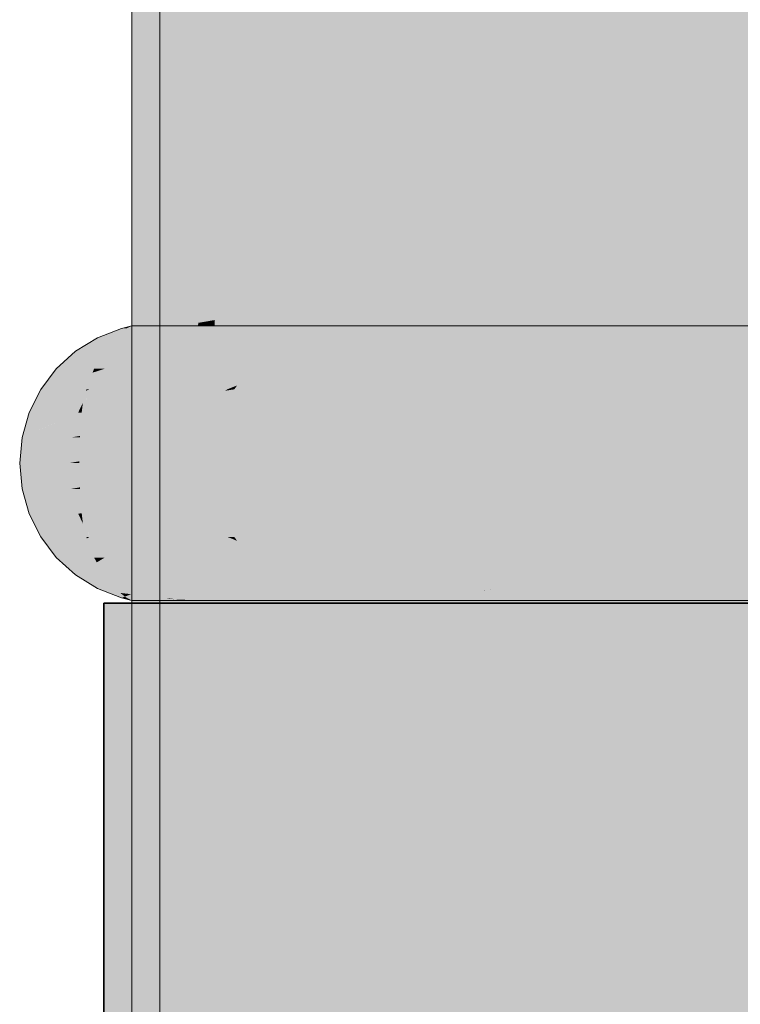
# Model space of a CAD drawing. Extents: x -299 to 601, y -39 to 381.
# Tile 5 of 252: x -216.611 to -216.354, y 137.165 to 137.516. Entities that reach past the tile are written whole.
import ezdxf

# ---------------------------------------------------------------- set-up
doc = ezdxf.new("R2010")
doc.units = 0
doc.layers.get('0').update_dxf_attribs({"lineweight": 35})
for name, color, linetype, lineweight, true_color in [('L_Abluft', 7, 'Continuous', 35, 0xf7d209), ('L_Abluft-Shading', 7, 'Continuous', 35, 0xf7d209), ('L_Bauteil', 7, 'Continuous', 5, 0xababab), ('L_Bauteil-Shading', 7, 'Continuous', 5, 0xababab)]:
    doc.layers.add(name, color=color, linetype=linetype, lineweight=lineweight, true_color=true_color)

# ---------------------------------------------------------------- blocks, each defined once
blk = doc.blocks.new('Shading-A06HSX5QNL', base_point=(-214.57623, 141.25629))
at = {"layer": 'L_Bauteil-Shading', "color": 252, "true_color": 0x8c9299}
for points in [[(-216.40251, 136.89726), (-216.44621, 140.75806), (-216.4864, 140.6833), (-216.44633, 140.75829)], [(-216.39584, 140.66382), (-216.44621, 140.75806), (-216.39584, 136.82652), (-216.40251, 136.89726)], [(-216.40251, 136.89726), (-216.4864, 140.6833), (-216.4864, 137.7874)], [(-216.40416, 139.56068), (-216.44119, 139.5473), (-216.40416, 137.41794), (-216.41682, 137.41653)], [(-216.44119, 139.5473), (-216.49564, 139.52765), (-216.41682, 137.41653), (-216.49564, 137.40785)], [(-216.4864, 137.7874), (-216.4864, 136.30827), (-216.40251, 136.89726), (-216.39584, 136.30827)], [(-216.40416, 137.41794), (-216.41682, 137.41653), (-216.40416, 137.40819), (-216.41673, 137.408)], [(-216.41682, 137.41653), (-216.49564, 137.40785), (-216.41673, 137.408), (-216.49564, 137.40681)], [(-216.41188, 136.98441), (-216.41673, 137.408), (-216.49564, 136.94489), (-216.49564, 137.40681)], [(-216.40416, 137.40819), (-216.41673, 137.408), (-216.40416, 137.40665), (-216.41673, 137.40765)], [(-216.40416, 136.98805), (-216.40416, 137.40665), (-216.41188, 136.98441), (-216.41673, 137.40765)]]:
    blk.add_solid(points, dxfattribs=at)
at = {"layer": 'L_Bauteil-Shading', "color": 253, "true_color": 0x9ca2aa}
for points in [[(-216.33926, 140.59489), (-216.39584, 140.66382), (-216.32085, 136.30827), (-216.39584, 136.82652)], [(-216.33145, 139.58376), (-216.40416, 139.56068), (-216.29837, 137.43422), (-216.40416, 137.41794)], [(-216.29837, 137.43422), (-216.40416, 137.41794), (-216.29811, 137.41734), (-216.40416, 137.40819)], [(-216.29811, 137.41734), (-216.40416, 137.40819), (-216.29796, 137.40829), (-216.40416, 137.40665)], [(-216.29796, 137.40829), (-216.40416, 137.40665), (-216.29149, 136.98701), (-216.40416, 136.94731)]]:
    blk.add_solid(points, dxfattribs=at)
at = {"layer": 'L_Bauteil-Shading', "color": 251, "true_color": 0x686d72}
for points in [[(-216.55197, 137.40755), (-216.55197, 139.95901), (-216.55917, 139.33778), (-216.55917, 139.95912)], [(-216.55707, 137.41158), (-216.55707, 139.68745), (-216.561, 137.40971), (-216.561, 139.91431)], [(-216.54904, 139.22539), (-216.55707, 139.68745), (-216.54218, 136.30827), (-216.55707, 136.30827)], [(-216.55197, 137.40755), (-216.55917, 139.33778), (-216.5546, 137.4075)], [(-216.55917, 139.33778), (-216.55917, 138.82077), (-216.5546, 137.4075), (-216.55513, 137.4075)], [(-216.54904, 139.22539), (-216.54218, 136.30827), (-216.54218, 138.83002)], [(-216.55917, 137.40744), (-216.55917, 138.82077), (-216.56155, 138.96417), (-216.55965, 138.98354)], [(-216.56599, 138.91905), (-216.56599, 137.40735), (-216.56155, 138.96417), (-216.56017, 137.40742)], [(-216.55917, 137.40744), (-216.56155, 138.96417), (-216.56017, 137.40742)], [(-216.56929, 138.88562), (-216.57027, 137.40729), (-216.56599, 138.91905), (-216.56599, 137.40735)], [(-216.57024, 138.87598), (-216.57027, 137.40729), (-216.56929, 138.88562)], [(-216.57027, 137.40729), (-216.57024, 138.87598), (-216.571, 137.40727), (-216.571, 138.86829)], [(-216.55917, 138.82077), (-216.55917, 137.40744), (-216.55513, 137.4075)], [(-216.55707, 137.30499), (-216.55707, 137.41158), (-216.561, 137.30685), (-216.561, 137.40971)], [(-216.57027, 137.40729), (-216.571, 137.40727), (-216.57034, 137.30928), (-216.571, 137.3093)], [(-216.56007, 137.30913), (-216.56017, 137.40742), (-216.57034, 137.30928), (-216.57027, 137.40729)], [(-216.55917, 137.40744), (-216.56017, 137.40742), (-216.55917, 137.30911), (-216.56007, 137.30913)], [(-216.55513, 137.4075), (-216.55917, 137.40744), (-216.55484, 137.30905), (-216.55917, 137.30911)], [(-216.5546, 137.4075), (-216.55513, 137.4075), (-216.55435, 137.30905), (-216.55484, 137.30905)], [(-216.5546, 137.4075), (-216.55435, 137.30905), (-216.55197, 137.40755), (-216.55197, 137.30902)], [(-216.55627, 137.40637), (-216.55777, 137.40637), (-216.55064, 137.40393), (-216.56622, 137.40305)], [(-216.55064, 137.40393), (-216.56622, 137.40305), (-216.5486, 137.40305)], [(-216.52736, 137.40524), (-216.52435, 137.40637), (-216.55064, 137.40393), (-216.55627, 137.40637)], [(-216.5486, 137.40305), (-216.52736, 137.40524), (-216.55064, 137.40393)], [(-216.5486, 137.40305), (-216.54071, 137.40305), (-216.52736, 137.40524), (-216.52986, 137.40431)], [(-216.54071, 137.40305), (-216.53326, 137.40305), (-216.52986, 137.40431)], [(-216.53326, 137.40305), (-216.51561, 137.40305), (-216.51668, 137.40585), (-216.50758, 137.40637)], [(-216.53326, 137.40305), (-216.51668, 137.40585), (-216.52986, 137.40431)], [(-216.51668, 137.40585), (-216.52736, 137.40524), (-216.52986, 137.40431)], [(-216.52736, 137.40524), (-216.51668, 137.40585), (-216.52435, 137.40637), (-216.51227, 137.40637)], [(-216.51668, 137.40585), (-216.50758, 137.40637), (-216.51227, 137.40637)], [(-216.5486, 137.31352), (-216.56622, 137.31352), (-216.55594, 137.31033), (-216.55777, 137.3102)], [(-216.53018, 137.31236), (-216.55777, 137.3102), (-216.52435, 137.3102)], [(-216.55594, 137.31033), (-216.53059, 137.31233), (-216.5486, 137.31352), (-216.54071, 137.31352)], [(-216.53059, 137.31233), (-216.53018, 137.31236), (-216.54071, 137.31352), (-216.53326, 137.31352)], [(-216.51561, 137.31352), (-216.53326, 137.31352), (-216.53018, 137.31236)], [(-216.51227, 137.3102), (-216.50758, 137.3102), (-216.53018, 137.31236), (-216.51561, 137.31352)], [(-216.51227, 137.3102), (-216.53018, 137.31236), (-216.52986, 137.31226)], [(-216.52435, 137.3102), (-216.51227, 137.3102), (-216.52986, 137.31226)], [(-216.571, 137.3093), (-216.571, 136.30827), (-216.57034, 137.30928)], [(-216.571, 136.30827), (-216.55917, 136.30827), (-216.57034, 137.30928), (-216.56007, 137.30913)], [(-216.56007, 137.30913), (-216.55917, 136.30827), (-216.55917, 137.30911)], [(-216.55917, 137.30911), (-216.55917, 136.30827), (-216.55484, 137.30905), (-216.55197, 136.30827)], [(-216.55484, 137.30905), (-216.55197, 136.30827), (-216.55435, 137.30905)], [(-216.55435, 137.30905), (-216.55197, 136.30827), (-216.55197, 137.30902)], [(-216.561, 136.30827), (-216.55707, 136.30827), (-216.561, 137.30685), (-216.55707, 137.30499)]]:
    blk.add_solid(points, dxfattribs=at)
at = {"layer": 'L_Bauteil-Shading', "color": 8, "true_color": 0x7b8086}
for points in [[(-216.53665, 139.95642), (-216.55197, 139.95901), (-216.54735, 137.40833), (-216.55197, 137.40755)], [(-216.52295, 139.9541), (-216.53665, 139.95642), (-216.54321, 137.40903), (-216.54735, 137.40833)], [(-216.54147, 137.40933), (-216.52295, 139.9541), (-216.54321, 137.40903)], [(-216.54147, 137.40933), (-216.51956, 139.70512), (-216.52295, 139.9541), (-216.52136, 139.95383)], [(-216.51956, 137.41304), (-216.51956, 139.70512), (-216.54147, 137.40933)], [(-216.49564, 139.52765), (-216.51823, 139.51733), (-216.49564, 137.40785), (-216.50339, 137.40775)], [(-216.51823, 139.51733), (-216.51956, 139.51672), (-216.50339, 137.40775), (-216.51956, 137.4075)], [(-216.54218, 138.83002), (-216.54218, 136.30827), (-216.49826, 138.00906), (-216.4864, 136.30827)], [(-216.49826, 138.00906), (-216.4864, 136.30827), (-216.4864, 137.7874)], [(-216.51956, 137.4075), (-216.51956, 137.41304), (-216.54149, 137.40718), (-216.54147, 137.40933)], [(-216.54735, 137.40833), (-216.55197, 137.40755), (-216.54736, 137.40709), (-216.55197, 137.40703)], [(-216.55197, 136.30827), (-216.51956, 136.30827), (-216.54149, 137.40718), (-216.51956, 137.4075)], [(-216.54323, 137.40715), (-216.55197, 136.30827), (-216.54149, 137.40718)], [(-216.54736, 137.40709), (-216.55197, 136.30827), (-216.54323, 137.40715)], [(-216.55197, 137.40703), (-216.55197, 136.30827), (-216.54736, 137.40709)], [(-216.54321, 137.40903), (-216.54735, 137.40833), (-216.54323, 137.40715), (-216.54736, 137.40709)], [(-216.54321, 137.40903), (-216.54323, 137.40715), (-216.54147, 137.40933), (-216.54149, 137.40718)], [(-216.50038, 136.9818), (-216.50339, 137.40775), (-216.51956, 136.96718), (-216.51956, 137.4075)], [(-216.50339, 137.40775), (-216.49564, 137.40681), (-216.5023, 137.40776)], [(-216.49988, 136.98218), (-216.50339, 137.40775), (-216.50038, 136.9818)], [(-216.50339, 137.40775), (-216.49988, 136.98218), (-216.49564, 137.40681), (-216.49921, 136.9827)], [(-216.49564, 137.40785), (-216.5023, 137.40776), (-216.49564, 137.40681)], [(-216.49564, 136.98541), (-216.49564, 137.40681), (-216.49921, 136.9827)]]:
    blk.add_solid(points, dxfattribs=at)
at = {"layer": 'L_Bauteil-Shading', "color": 251, "true_color": 0x61656a}
for points in [[(-216.571, 137.40727), (-216.57468, 137.40637), (-216.57266, 137.40646)], [(-216.57285, 137.40637), (-216.56357, 137.40637), (-216.57266, 137.40646), (-216.56113, 137.40697)], [(-216.57266, 137.40646), (-216.56113, 137.40697), (-216.571, 137.40727), (-216.55988, 137.40727)], [(-216.56357, 137.40637), (-216.55777, 137.40637), (-216.56113, 137.40697), (-216.55414, 137.40727)], [(-216.56113, 137.40697), (-216.55414, 137.40727), (-216.55988, 137.40727)], [(-216.57266, 137.40646), (-216.57468, 137.40637), (-216.57285, 137.40637)], [(-216.57468, 137.3102), (-216.571, 137.3093), (-216.57285, 137.3102)], [(-216.57285, 137.3102), (-216.571, 137.3093), (-216.56357, 137.3102), (-216.5623, 137.30988)], [(-216.571, 137.3093), (-216.55988, 137.3093), (-216.5623, 137.30988)], [(-216.56357, 137.3102), (-216.5623, 137.30988), (-216.5589, 137.3102), (-216.55858, 137.31013)], [(-216.5623, 137.30988), (-216.55531, 137.30959), (-216.55858, 137.31013)], [(-216.5623, 137.30988), (-216.55988, 137.3093), (-216.55531, 137.30959), (-216.55414, 137.3093)], [(-216.55858, 137.31013), (-216.55777, 137.3102), (-216.5589, 137.3102)], [(-216.55531, 137.30959), (-216.55777, 137.3102), (-216.55858, 137.31013)]]:
    blk.add_solid(points, dxfattribs=at)
at = {"layer": 'L_Bauteil-Shading', "color": 251, "true_color": 0x686c72}
for points in [[(-216.55414, 137.40727), (-216.571, 137.3093), (-216.55414, 137.3093)], [(-216.571, 137.40727), (-216.571, 137.3093), (-216.55414, 137.40727)], [(-216.61015, 137.36746), (-216.61101, 137.35828), (-216.59262, 137.36746)], [(-216.59262, 137.36746), (-216.61101, 137.35828), (-216.59346, 137.35828)], [(-216.61101, 137.35828), (-216.61015, 137.34909), (-216.59346, 137.35828)], [(-216.59346, 137.35828), (-216.61015, 137.34909), (-216.59262, 137.34909)]]:
    blk.add_solid(points, dxfattribs=at)
at = {"layer": 'L_Bauteil-Shading', "color": 251, "true_color": 0x65696f}
for points in [[(-216.52054, 137.40727), (-216.55414, 137.40727), (-216.5218, 137.40697), (-216.55777, 137.40637)], [(-216.5218, 137.40697), (-216.55777, 137.40637), (-216.52435, 137.40637)], [(-216.52435, 137.40637), (-216.50415, 137.40727), (-216.5218, 137.40697)], [(-216.52435, 137.40637), (-216.51227, 137.40637), (-216.50415, 137.40727), (-216.50574, 137.40686)], [(-216.50415, 137.40727), (-216.52054, 137.40727), (-216.5218, 137.40697)], [(-216.51227, 137.40637), (-216.50758, 137.40637), (-216.50574, 137.40686)], [(-216.58107, 137.39818), (-216.59113, 137.39818), (-216.58224, 137.39603), (-216.59795, 137.39197)], [(-216.58063, 137.39197), (-216.57393, 137.39818), (-216.58447, 137.39197), (-216.58224, 137.39603)], [(-216.57393, 137.39818), (-216.58107, 137.39818), (-216.58224, 137.39603)], [(-216.58224, 137.39603), (-216.59795, 137.39197), (-216.58447, 137.39197)], [(-216.58447, 137.3246), (-216.59795, 137.3246), (-216.58353, 137.32288), (-216.59113, 137.31837)], [(-216.58353, 137.32288), (-216.59113, 137.31837), (-216.58107, 137.31837)], [(-216.58063, 137.3246), (-216.58447, 137.3246), (-216.58353, 137.32288)], [(-216.57393, 137.31837), (-216.58063, 137.3246), (-216.58107, 137.31837), (-216.58353, 137.32288)], [(-216.52435, 137.3102), (-216.55777, 137.3102), (-216.54607, 137.30945), (-216.55531, 137.30959)], [(-216.55197, 137.30954), (-216.55531, 137.30959), (-216.55244, 137.30933), (-216.55414, 137.3093)], [(-216.55244, 137.30933), (-216.55414, 137.3093), (-216.55252, 137.3093)], [(-216.5354, 137.3093), (-216.54607, 137.30945), (-216.55252, 137.3093), (-216.55244, 137.30933)], [(-216.54607, 137.30945), (-216.55197, 137.30954), (-216.55244, 137.30933)], [(-216.52435, 137.3102), (-216.54607, 137.30945), (-216.52309, 137.30989)], [(-216.52309, 137.30989), (-216.54607, 137.30945), (-216.52054, 137.3093), (-216.5354, 137.3093)], [(-216.52435, 137.3102), (-216.52309, 137.30989), (-216.51227, 137.3102), (-216.51129, 137.31012)], [(-216.52309, 137.30989), (-216.50574, 137.30971), (-216.51129, 137.31012)], [(-216.52309, 137.30989), (-216.52054, 137.3093), (-216.50574, 137.30971), (-216.50415, 137.3093)], [(-216.51129, 137.31012), (-216.50758, 137.3102), (-216.51227, 137.3102)], [(-216.50574, 137.30971), (-216.50758, 137.3102), (-216.51129, 137.31012)]]:
    blk.add_solid(points, dxfattribs=at)
at = {"layer": 'L_Bauteil-Shading', "color": 8, "true_color": 0x797e85}
for points in [[(-216.50415, 137.40727), (-216.55414, 137.3093), (-216.50415, 137.3093)], [(-216.55414, 137.40727), (-216.55414, 137.3093), (-216.50415, 137.40727)]]:
    blk.add_solid(points, dxfattribs=at)
at = {"layer": 'L_Bauteil-Shading', "color": 8, "true_color": 0x696e73}
for points in [[(-216.50574, 137.40686), (-216.50758, 137.40637), (-216.49733, 137.40648)], [(-216.42271, 137.40727), (-216.50415, 137.40727), (-216.49733, 137.40648), (-216.50574, 137.40686)], [(-216.42584, 137.40637), (-216.42271, 137.40727), (-216.49487, 137.40637), (-216.49733, 137.40648)], [(-216.49733, 137.40648), (-216.50758, 137.40637), (-216.49487, 137.40637)], [(-216.50758, 137.3102), (-216.50574, 137.30971), (-216.49487, 137.3102)], [(-216.49564, 137.30974), (-216.50259, 137.30984), (-216.50415, 137.3093), (-216.50574, 137.30971)], [(-216.49564, 137.30974), (-216.50415, 137.3093), (-216.49838, 137.30936)], [(-216.49838, 137.30936), (-216.50415, 137.3093), (-216.49886, 137.3093)], [(-216.49487, 137.3102), (-216.50259, 137.30984), (-216.42584, 137.3102), (-216.48224, 137.30954)], [(-216.48224, 137.30954), (-216.49838, 137.30936), (-216.46548, 137.3093), (-216.49886, 137.3093)], [(-216.48224, 137.30954), (-216.49564, 137.30974), (-216.49838, 137.30936)], [(-216.46548, 137.3093), (-216.42271, 137.3093), (-216.48224, 137.30954), (-216.42584, 137.3102)]]:
    blk.add_solid(points, dxfattribs=at)
at = {"layer": 'L_Bauteil-Shading', "color": 252, "true_color": 0x8a8f97}
for points in [[(-216.46211, 137.40727), (-216.50415, 137.40727), (-216.45834, 137.3644), (-216.50415, 137.3093)], [(-216.42271, 137.40727), (-216.46211, 137.40727), (-216.45834, 137.3644)], [(-216.42271, 137.3093), (-216.42271, 137.40727), (-216.45351, 137.3093), (-216.45834, 137.3644)], [(-216.45834, 137.3644), (-216.50415, 137.3093), (-216.45351, 137.3093)]]:
    blk.add_solid(points, dxfattribs=at)
at = {"layer": 'L_Bauteil-Shading', "color": 8, "true_color": 0x6d7177}
for points in [[(-216.31262, 137.40727), (-216.42584, 137.40637), (-216.31534, 137.40637)], [(-216.42271, 137.40727), (-216.42584, 137.40637), (-216.31262, 137.40727)], [(-216.5486, 137.40305), (-216.56622, 137.40305), (-216.54507, 137.40059), (-216.57393, 137.39818)], [(-216.54507, 137.40059), (-216.57393, 137.39818), (-216.54161, 137.39818)], [(-216.54071, 137.40305), (-216.5486, 137.40305), (-216.54692, 137.40187)], [(-216.54507, 137.40059), (-216.54071, 137.40305), (-216.54692, 137.40187)], [(-216.54507, 137.40059), (-216.53612, 137.40134), (-216.54071, 137.40305), (-216.53326, 137.40305)], [(-216.54138, 137.39818), (-216.53612, 137.40134), (-216.54161, 137.39818), (-216.54507, 137.40059)], [(-216.52292, 137.39818), (-216.51561, 137.40305), (-216.54138, 137.39818), (-216.53612, 137.40134)], [(-216.51561, 137.40305), (-216.53326, 137.40305), (-216.53612, 137.40134)], [(-216.54161, 137.31837), (-216.57393, 137.31837), (-216.54521, 137.31587), (-216.56622, 137.31352)], [(-216.54521, 137.31587), (-216.56622, 137.31352), (-216.5486, 137.31352)], [(-216.54071, 137.31352), (-216.54521, 137.31587), (-216.54692, 137.31468)], [(-216.53847, 137.31664), (-216.54138, 137.31837), (-216.54521, 137.31587), (-216.54161, 137.31837)], [(-216.54071, 137.31352), (-216.53326, 137.31352), (-216.54521, 137.31587), (-216.53847, 137.31664)], [(-216.52292, 137.31837), (-216.54138, 137.31837), (-216.53847, 137.31664)], [(-216.51561, 137.31352), (-216.52292, 137.31837), (-216.53326, 137.31352), (-216.53847, 137.31664)], [(-216.5486, 137.31352), (-216.54071, 137.31352), (-216.54692, 137.31468)], [(-216.42134, 137.3102), (-216.42584, 137.3102), (-216.41072, 137.30939), (-216.42271, 137.3093)], [(-216.41072, 137.30939), (-216.42271, 137.3093), (-216.41197, 137.3093)], [(-216.42134, 137.3102), (-216.41072, 137.30939), (-216.40416, 137.30992)], [(-216.38434, 137.30962), (-216.31534, 137.3102), (-216.42134, 137.3102)], [(-216.38434, 137.30962), (-216.41072, 137.30939), (-216.36377, 137.3093), (-216.41197, 137.3093)], [(-216.41072, 137.30939), (-216.38434, 137.30962), (-216.40416, 137.30992)], [(-216.36377, 137.3093), (-216.31262, 137.3093), (-216.38434, 137.30962), (-216.31534, 137.3102)]]:
    blk.add_solid(points, dxfattribs=at)
at = {"layer": 'L_Bauteil-Shading', "color": 253, "true_color": 0x999fa7}
for points in [[(-216.31262, 137.40727), (-216.42271, 137.3093), (-216.31262, 137.3093)], [(-216.42271, 137.40727), (-216.42271, 137.3093), (-216.31262, 137.40727)]]:
    blk.add_solid(points, dxfattribs=at)
at = {"layer": 'L_Bauteil-Shading', "color": 251, "true_color": 0x62666b}
for points in [[(-216.58328, 137.40305), (-216.5759, 137.40401), (-216.58099, 137.40393), (-216.57585, 137.40404)], [(-216.5759, 137.40401), (-216.58328, 137.40305), (-216.57715, 137.40305)], [(-216.57513, 137.4046), (-216.57285, 137.40637), (-216.58099, 137.40393), (-216.57468, 137.40637)], [(-216.57585, 137.40404), (-216.57513, 137.4046), (-216.58099, 137.40393)], [(-216.56622, 137.40305), (-216.55777, 137.40637), (-216.57715, 137.40305), (-216.5759, 137.40401)], [(-216.5759, 137.40401), (-216.55777, 137.40637), (-216.57513, 137.4046), (-216.55968, 137.40637)], [(-216.57513, 137.4046), (-216.5652, 137.40573), (-216.57285, 137.40637), (-216.56357, 137.40637)], [(-216.5652, 137.40573), (-216.55968, 137.40637), (-216.56357, 137.40637)], [(-216.58099, 137.31264), (-216.57585, 137.31252), (-216.58328, 137.31352), (-216.57715, 137.31352)], [(-216.57346, 137.31067), (-216.57513, 137.31197), (-216.57468, 137.3102), (-216.58099, 137.31264)], [(-216.58099, 137.31264), (-216.57513, 137.31197), (-216.57585, 137.31252)], [(-216.5713, 137.31152), (-216.56622, 137.31352), (-216.57513, 137.31197), (-216.57715, 137.31352)], [(-216.57346, 137.31067), (-216.5713, 137.31152), (-216.57513, 137.31197)], [(-216.55968, 137.3102), (-216.55777, 137.3102), (-216.5713, 137.31152), (-216.56622, 137.31352)], [(-216.57346, 137.31067), (-216.57468, 137.3102), (-216.57285, 137.3102)], [(-216.57346, 137.31067), (-216.5652, 137.31082), (-216.5713, 137.31152)], [(-216.57346, 137.31067), (-216.57285, 137.3102), (-216.5652, 137.31082), (-216.56357, 137.3102)], [(-216.56357, 137.3102), (-216.55968, 137.3102), (-216.5652, 137.31082)]]:
    blk.add_solid(points, dxfattribs=at)
at = {"layer": 'L_Bauteil-Shading', "color": 8, "true_color": 0x6e7379}
for points in [[(-216.49487, 137.40637), (-216.50758, 137.40637), (-216.47104, 137.40469), (-216.51561, 137.40305)], [(-216.47104, 137.40469), (-216.51561, 137.40305), (-216.44754, 137.40305)], [(-216.42584, 137.40637), (-216.49487, 137.40637), (-216.47104, 137.40469)], [(-216.47104, 137.40469), (-216.44888, 137.40314), (-216.42584, 137.40637), (-216.43079, 137.40561)], [(-216.44888, 137.40314), (-216.44754, 137.40305), (-216.43079, 137.40561)], [(-216.44754, 137.40305), (-216.44673, 137.40305), (-216.42584, 137.40637), (-216.42818, 137.4053)], [(-216.44673, 137.40305), (-216.43317, 137.40305), (-216.42818, 137.4053)], [(-216.44754, 137.31352), (-216.51561, 137.31352), (-216.47267, 137.31175), (-216.50758, 137.3102)], [(-216.47267, 137.31175), (-216.49487, 137.3102), (-216.44553, 137.31297), (-216.44539, 137.31294)], [(-216.44539, 137.31294), (-216.49487, 137.3102), (-216.4261, 137.3103), (-216.42584, 137.3102)], [(-216.44888, 137.31343), (-216.47267, 137.31175), (-216.44553, 137.31297)], [(-216.44754, 137.31352), (-216.44888, 137.31343), (-216.4431, 137.31308), (-216.44553, 137.31297)], [(-216.44754, 137.31352), (-216.4431, 137.31308), (-216.44673, 137.31352)], [(-216.4431, 137.31308), (-216.43317, 137.31352), (-216.44673, 137.31352)], [(-216.44539, 137.31294), (-216.4431, 137.31308), (-216.44553, 137.31297)], [(-216.4431, 137.31308), (-216.44539, 137.31294), (-216.42818, 137.31125), (-216.4261, 137.3103)], [(-216.42818, 137.31125), (-216.43317, 137.31352), (-216.4431, 137.31308)], [(-216.47267, 137.31175), (-216.50758, 137.3102), (-216.49487, 137.3102)]]:
    blk.add_solid(points, dxfattribs=at)
at = {"layer": 'L_Bauteil-Shading', "color": 8, "true_color": 0x74797f}
for points in [[(-216.42883, 137.40501), (-216.43317, 137.40305), (-216.41701, 137.40349)], [(-216.41701, 137.40349), (-216.43317, 137.40305), (-216.41656, 137.40344)], [(-216.41656, 137.40344), (-216.43317, 137.40305), (-216.41345, 137.40305)], [(-216.33716, 137.40576), (-216.42818, 137.4053), (-216.41701, 137.40349), (-216.42883, 137.40501)], [(-216.31534, 137.40637), (-216.42584, 137.40637), (-216.33716, 137.40576), (-216.42818, 137.4053)], [(-216.33716, 137.40576), (-216.41701, 137.40349), (-216.31633, 137.40585), (-216.41656, 137.40344)], [(-216.31633, 137.40585), (-216.41656, 137.40344), (-216.40742, 137.40305), (-216.41345, 137.40305)], [(-216.31633, 137.40585), (-216.40742, 137.40305), (-216.31744, 137.40527)], [(-216.40742, 137.40305), (-216.3217, 137.40305), (-216.31744, 137.40527)], [(-216.54845, 137.39197), (-216.58063, 137.39197), (-216.5506, 137.38921), (-216.58611, 137.3846)], [(-216.5506, 137.38921), (-216.58611, 137.3846), (-216.5542, 137.3846)], [(-216.5542, 137.3846), (-216.52928, 137.39197), (-216.5506, 137.38921)], [(-216.5542, 137.3846), (-216.53696, 137.3846), (-216.52928, 137.39197), (-216.53348, 137.38599)], [(-216.52928, 137.39197), (-216.54845, 137.39197), (-216.5506, 137.38921)], [(-216.53696, 137.3846), (-216.53447, 137.3846), (-216.53348, 137.38599)], [(-216.5542, 137.33195), (-216.58611, 137.33195), (-216.55202, 137.32916), (-216.58063, 137.3246)], [(-216.55202, 137.32916), (-216.53624, 137.33168), (-216.5542, 137.33195), (-216.53696, 137.33195)], [(-216.54845, 137.3246), (-216.53624, 137.33168), (-216.55202, 137.32916)], [(-216.54845, 137.3246), (-216.52928, 137.3246), (-216.53624, 137.33168), (-216.53348, 137.33057)], [(-216.53624, 137.33168), (-216.53447, 137.33195), (-216.53696, 137.33195)], [(-216.53348, 137.33057), (-216.53447, 137.33195), (-216.53624, 137.33168)], [(-216.55202, 137.32916), (-216.58063, 137.3246), (-216.54845, 137.3246)], [(-216.43317, 137.31352), (-216.42024, 137.31265), (-216.41345, 137.31352)], [(-216.42024, 137.31265), (-216.43317, 137.31352), (-216.42883, 137.31155)], [(-216.42818, 137.31125), (-216.39731, 137.3111), (-216.42883, 137.31155), (-216.42024, 137.31265)], [(-216.42024, 137.31265), (-216.39731, 137.3111), (-216.40742, 137.31352), (-216.35912, 137.31233)], [(-216.42024, 137.31265), (-216.40742, 137.31352), (-216.41345, 137.31352)], [(-216.35912, 137.31233), (-216.3217, 137.31352), (-216.40742, 137.31352)], [(-216.39731, 137.3111), (-216.31633, 137.3107), (-216.35912, 137.31233), (-216.31744, 137.31129)], [(-216.31744, 137.31129), (-216.3217, 137.31352), (-216.35912, 137.31233)], [(-216.42818, 137.31125), (-216.42584, 137.3102), (-216.39731, 137.3111)], [(-216.31534, 137.3102), (-216.31633, 137.3107), (-216.42584, 137.3102), (-216.39731, 137.3111)]]:
    blk.add_solid(points, dxfattribs=at)
at = {"layer": 'L_Bauteil-Shading', "color": 251, "true_color": 0x64686d}
for points in [[(-216.57715, 137.40305), (-216.58328, 137.40305), (-216.57918, 137.40051), (-216.59113, 137.39818)], [(-216.57918, 137.40051), (-216.59113, 137.39818), (-216.58107, 137.39818)], [(-216.57393, 137.39818), (-216.56622, 137.40305), (-216.58107, 137.39818), (-216.57918, 137.40051)], [(-216.56622, 137.40305), (-216.57715, 137.40305), (-216.57918, 137.40051)], [(-216.58107, 137.31837), (-216.59113, 137.31837), (-216.57896, 137.31577), (-216.58328, 137.31352)], [(-216.57896, 137.31577), (-216.58328, 137.31352), (-216.57715, 137.31352)], [(-216.57393, 137.31837), (-216.58107, 137.31837), (-216.57896, 137.31577)], [(-216.56622, 137.31352), (-216.57393, 137.31837), (-216.57715, 137.31352), (-216.57896, 137.31577)]]:
    blk.add_solid(points, dxfattribs=at)
at = {"layer": 'L_Bauteil-Shading', "color": 8, "true_color": 0x757a81}
for points in [[(-216.44754, 137.40305), (-216.51561, 137.40305), (-216.44287, 137.40251), (-216.52292, 137.39818)], [(-216.43983, 137.39818), (-216.43509, 137.40164), (-216.52292, 137.39818), (-216.44287, 137.40251)], [(-216.43317, 137.40305), (-216.44754, 137.40305), (-216.44287, 137.40251)], [(-216.43509, 137.40164), (-216.43317, 137.40305), (-216.44287, 137.40251)], [(-216.52292, 137.31837), (-216.51561, 137.31352), (-216.43983, 137.31837)], [(-216.43509, 137.31493), (-216.43983, 137.31837), (-216.44754, 137.31352), (-216.51561, 137.31352)], [(-216.43317, 137.31352), (-216.43509, 137.31493), (-216.44754, 137.31352)]]:
    blk.add_solid(points, dxfattribs=at)
at = {"layer": 'L_Bauteil-Shading', "color": 252, "true_color": 0x7d8389}
for points in [[(-216.43509, 137.40164), (-216.43983, 137.39818), (-216.42783, 137.39868)], [(-216.42783, 137.39868), (-216.43465, 137.40196), (-216.43509, 137.40164)], [(-216.43465, 137.40196), (-216.41248, 137.40283), (-216.43317, 137.40305), (-216.41345, 137.40305)], [(-216.42783, 137.39868), (-216.3217, 137.40305), (-216.43465, 137.40196), (-216.40742, 137.40305)], [(-216.3275, 137.39818), (-216.3217, 137.40305), (-216.42662, 137.39818), (-216.42783, 137.39868)], [(-216.41248, 137.40283), (-216.40742, 137.40305), (-216.41345, 137.40305)], [(-216.42783, 137.39868), (-216.43983, 137.39818), (-216.42662, 137.39818)], [(-216.42662, 137.31837), (-216.43983, 137.31837), (-216.43509, 137.31493)], [(-216.42125, 137.31407), (-216.3275, 137.31837), (-216.43509, 137.31493), (-216.42662, 137.31837)], [(-216.3217, 137.31352), (-216.3275, 137.31837), (-216.40742, 137.31352), (-216.42125, 137.31407)], [(-216.42125, 137.31407), (-216.43509, 137.31493), (-216.43465, 137.31461)], [(-216.43317, 137.31352), (-216.42125, 137.31407), (-216.43465, 137.31461)], [(-216.41248, 137.31372), (-216.42125, 137.31407), (-216.41345, 137.31352), (-216.43317, 137.31352)], [(-216.40742, 137.31352), (-216.41248, 137.31372), (-216.41345, 137.31352)]]:
    blk.add_solid(points, dxfattribs=at)
at = {"layer": 'L_Bauteil-Shading', "color": 8, "true_color": 0x71757b}
for points in [[(-216.54138, 137.39818), (-216.57393, 137.39818), (-216.54396, 137.39592), (-216.58063, 137.39197)], [(-216.52928, 137.39197), (-216.52292, 137.39818), (-216.54845, 137.39197), (-216.54396, 137.39592)], [(-216.52292, 137.39818), (-216.54138, 137.39818), (-216.54396, 137.39592)], [(-216.54396, 137.39592), (-216.58063, 137.39197), (-216.54845, 137.39197)], [(-216.54845, 137.3246), (-216.58063, 137.3246), (-216.54582, 137.3223), (-216.57393, 137.31837)], [(-216.52928, 137.3246), (-216.54845, 137.3246), (-216.54582, 137.3223)], [(-216.52292, 137.31837), (-216.52928, 137.3246), (-216.54138, 137.31837), (-216.54582, 137.3223)], [(-216.54582, 137.3223), (-216.57393, 137.31837), (-216.54138, 137.31837)]]:
    blk.add_solid(points, dxfattribs=at)
at = {"layer": 'L_Bauteil-Shading', "color": 8, "true_color": 0x7c8187}
for points in [[(-216.43983, 137.39818), (-216.52928, 137.39197), (-216.44563, 137.39197)], [(-216.52292, 137.39818), (-216.52928, 137.39197), (-216.43983, 137.39818)], [(-216.52928, 137.3246), (-216.52292, 137.31837), (-216.44563, 137.3246)], [(-216.44563, 137.3246), (-216.52292, 137.31837), (-216.43983, 137.31837)]]:
    blk.add_solid(points, dxfattribs=at)
at = {"layer": 'L_Bauteil-Shading', "color": 252, "true_color": 0x868b93}
for points in [[(-216.42662, 137.39818), (-216.43983, 137.39818), (-216.41864, 137.39339), (-216.44563, 137.39197)], [(-216.3275, 137.39818), (-216.42662, 137.39818), (-216.41864, 137.39339)], [(-216.33253, 137.39197), (-216.3275, 137.39818), (-216.41629, 137.39197), (-216.41864, 137.39339)], [(-216.41864, 137.39339), (-216.44563, 137.39197), (-216.41629, 137.39197)], [(-216.41629, 137.3246), (-216.44563, 137.3246), (-216.42522, 137.31923), (-216.43983, 137.31837)], [(-216.3275, 137.31837), (-216.33253, 137.3246), (-216.42662, 137.31837), (-216.42522, 137.31923)], [(-216.33253, 137.3246), (-216.41629, 137.3246), (-216.42522, 137.31923)], [(-216.42522, 137.31923), (-216.43983, 137.31837), (-216.42662, 137.31837)]]:
    blk.add_solid(points, dxfattribs=at)
at = {"layer": 'L_Bauteil-Shading', "color": 251, "true_color": 0x666a70}
for points in [[(-216.58447, 137.39197), (-216.59795, 137.39197), (-216.58501, 137.39056), (-216.60352, 137.3846)], [(-216.58501, 137.39056), (-216.60352, 137.3846), (-216.58725, 137.3846)], [(-216.58611, 137.3846), (-216.58063, 137.39197), (-216.58725, 137.3846), (-216.58501, 137.39056)], [(-216.58063, 137.39197), (-216.58447, 137.39197), (-216.58501, 137.39056)], [(-216.58725, 137.33195), (-216.60352, 137.33195), (-216.58704, 137.33138), (-216.59795, 137.3246)], [(-216.58704, 137.33138), (-216.59795, 137.3246), (-216.58447, 137.3246)], [(-216.58611, 137.33195), (-216.58725, 137.33195), (-216.58704, 137.33138)], [(-216.58063, 137.3246), (-216.58611, 137.33195), (-216.58447, 137.3246), (-216.58704, 137.33138)]]:
    blk.add_solid(points, dxfattribs=at)
at = {"layer": 'L_Bauteil-Shading', "color": 252, "true_color": 0x81868d}
for points in [[(-216.44563, 137.39197), (-216.52928, 137.39197), (-216.52943, 137.38503), (-216.53348, 137.38599)], [(-216.45036, 137.3846), (-216.44563, 137.39197), (-216.52771, 137.3846), (-216.52943, 137.38503)], [(-216.53348, 137.38599), (-216.53447, 137.3846), (-216.52943, 137.38503)], [(-216.52943, 137.38503), (-216.53447, 137.3846), (-216.52771, 137.3846)], [(-216.52771, 137.33195), (-216.53447, 137.33195), (-216.53348, 137.33057)], [(-216.45036, 137.33195), (-216.52771, 137.33195), (-216.52928, 137.3246), (-216.53348, 137.33057)], [(-216.45036, 137.33195), (-216.52928, 137.3246), (-216.44563, 137.3246)]]:
    blk.add_solid(points, dxfattribs=at)
at = {"layer": 'L_Bauteil-Shading', "color": 252, "true_color": 0x8d939a}
for points in [[(-216.41629, 137.39197), (-216.44563, 137.39197), (-216.41069, 137.38708), (-216.45036, 137.3846)], [(-216.33253, 137.39197), (-216.41629, 137.39197), (-216.41069, 137.38708)], [(-216.33664, 137.3846), (-216.33253, 137.39197), (-216.40785, 137.3846), (-216.41069, 137.38708)], [(-216.41069, 137.38708), (-216.45036, 137.3846), (-216.40785, 137.3846)], [(-216.40785, 137.33195), (-216.45036, 137.33195), (-216.41383, 137.32675), (-216.44563, 137.3246)], [(-216.33253, 137.3246), (-216.33664, 137.33195), (-216.41629, 137.3246), (-216.41383, 137.32675)], [(-216.33664, 137.33195), (-216.40785, 137.33195), (-216.41383, 137.32675)], [(-216.41383, 137.32675), (-216.44563, 137.3246), (-216.41629, 137.3246)]]:
    blk.add_solid(points, dxfattribs=at)
at = {"layer": 'L_Bauteil-Shading', "color": 251, "true_color": 0x676b71}
for points in [[(-216.58725, 137.3846), (-216.60352, 137.3846), (-216.58737, 137.38411), (-216.60762, 137.37634)], [(-216.60762, 137.37634), (-216.59959, 137.37634), (-216.58737, 137.38411), (-216.58752, 137.38353)], [(-216.59959, 137.37634), (-216.59015, 137.37634), (-216.58752, 137.38353), (-216.58846, 137.37981)], [(-216.58846, 137.37981), (-216.58611, 137.3846), (-216.58737, 137.38411)], [(-216.58611, 137.3846), (-216.58725, 137.3846), (-216.58737, 137.38411)], [(-216.59959, 137.34023), (-216.60762, 137.34023), (-216.59479, 137.33736), (-216.60352, 137.33195)], [(-216.59015, 137.34023), (-216.59959, 137.34023), (-216.59479, 137.33736)], [(-216.58752, 137.33304), (-216.58846, 137.33676), (-216.59479, 137.33736), (-216.59015, 137.34023)], [(-216.58725, 137.33195), (-216.58752, 137.33304), (-216.60352, 137.33195), (-216.59479, 137.33736)], [(-216.58611, 137.33195), (-216.58846, 137.33676), (-216.58725, 137.33195)]]:
    blk.add_solid(points, dxfattribs=at)
at = {"layer": 'L_Bauteil-Shading', "color": 8, "true_color": 0x767b82}
for points in [[(-216.58887, 137.37653), (-216.58611, 137.3846), (-216.58846, 137.37981)], [(-216.58623, 137.38422), (-216.58887, 137.37653), (-216.58319, 137.37738)], [(-216.58611, 137.3846), (-216.58623, 137.38422), (-216.55583, 137.38142), (-216.58319, 137.37738)], [(-216.58611, 137.3846), (-216.55583, 137.38142), (-216.5542, 137.3846)], [(-216.55583, 137.38142), (-216.55846, 137.37634), (-216.53777, 137.38411), (-216.55055, 137.37634)], [(-216.5542, 137.3846), (-216.55583, 137.38142), (-216.53696, 137.3846), (-216.53777, 137.38411)], [(-216.55055, 137.37634), (-216.5383, 137.37634), (-216.53777, 137.38411), (-216.53447, 137.3846)], [(-216.53777, 137.38411), (-216.53447, 137.3846), (-216.53696, 137.3846)], [(-216.58846, 137.37981), (-216.59015, 137.37634), (-216.58887, 137.37653)], [(-216.58273, 137.37634), (-216.55846, 137.37634), (-216.58319, 137.37738), (-216.55583, 137.38142)], [(-216.58887, 137.37653), (-216.59015, 137.37634), (-216.58888, 137.37634)], [(-216.58887, 137.37653), (-216.58888, 137.37634), (-216.58319, 137.37738), (-216.58273, 137.37634)], [(-216.58888, 137.34023), (-216.59015, 137.34023), (-216.58846, 137.33676)], [(-216.58888, 137.34023), (-216.58623, 137.33235), (-216.58273, 137.34023)], [(-216.58611, 137.33195), (-216.58888, 137.34023), (-216.58846, 137.33676)], [(-216.58623, 137.33235), (-216.58611, 137.33195), (-216.55846, 137.34023), (-216.55681, 137.33702)], [(-216.58623, 137.33235), (-216.55846, 137.34023), (-216.58273, 137.34023)], [(-216.55846, 137.34023), (-216.55681, 137.33702), (-216.55055, 137.34023), (-216.54784, 137.33856)], [(-216.54784, 137.33856), (-216.5383, 137.34023), (-216.55055, 137.34023)], [(-216.53696, 137.33195), (-216.53447, 137.33195), (-216.54784, 137.33856), (-216.5383, 137.34023)], [(-216.55681, 137.33702), (-216.58611, 137.33195), (-216.5542, 137.33195)], [(-216.5542, 137.33195), (-216.53696, 137.33195), (-216.55681, 137.33702), (-216.54784, 137.33856)]]:
    blk.add_solid(points, dxfattribs=at)
at = {"layer": 'L_Bauteil-Shading', "color": 252, "true_color": 0x858b92}
for points in [[(-216.52771, 137.3846), (-216.53447, 137.3846), (-216.51187, 137.37883), (-216.5383, 137.37634)], [(-216.45036, 137.3846), (-216.52771, 137.3846), (-216.51187, 137.37883)], [(-216.45386, 137.37634), (-216.45036, 137.3846), (-216.50507, 137.37634), (-216.51187, 137.37883)], [(-216.51187, 137.37883), (-216.5383, 137.37634), (-216.50507, 137.37634)], [(-216.50507, 137.34023), (-216.5383, 137.34023), (-216.52507, 137.33292), (-216.53447, 137.33195)], [(-216.45036, 137.33195), (-216.45386, 137.34023), (-216.52771, 137.33195), (-216.52507, 137.33292)], [(-216.45386, 137.34023), (-216.50507, 137.34023), (-216.52507, 137.33292)], [(-216.52507, 137.33292), (-216.53447, 137.33195), (-216.52771, 137.33195)]]:
    blk.add_solid(points, dxfattribs=at)
at = {"layer": 'L_Bauteil-Shading', "color": 253, "true_color": 0x9399a0}
for points in [[(-216.40785, 137.3846), (-216.45036, 137.3846), (-216.40427, 137.37984), (-216.45386, 137.37634)], [(-216.33664, 137.3846), (-216.40785, 137.3846), (-216.40427, 137.37984)], [(-216.33838, 137.37988), (-216.33664, 137.3846), (-216.40305, 137.37823), (-216.40427, 137.37984)], [(-216.40427, 137.37984), (-216.45386, 137.37634), (-216.40163, 137.37634)], [(-216.40163, 137.37634), (-216.33969, 137.37634), (-216.40305, 137.37823), (-216.33838, 137.37988)], [(-216.40163, 137.34023), (-216.45386, 137.34023), (-216.40532, 137.33533), (-216.45036, 137.33195)], [(-216.37468, 137.3376), (-216.33969, 137.34023), (-216.40305, 137.33833), (-216.40163, 137.34023)], [(-216.33838, 137.33669), (-216.33969, 137.34023), (-216.37468, 137.3376)], [(-216.40785, 137.33195), (-216.33664, 137.33195), (-216.37468, 137.3376), (-216.33838, 137.33669)], [(-216.40785, 137.33195), (-216.37468, 137.3376), (-216.40532, 137.33533)], [(-216.40532, 137.33533), (-216.37468, 137.3376), (-216.40305, 137.33833)], [(-216.40532, 137.33533), (-216.45036, 137.33195), (-216.40785, 137.33195)]]:
    blk.add_solid(points, dxfattribs=at)
at = {"layer": 'L_Bauteil-Shading', "color": 251, "true_color": 0x676c71}
for points in [[(-216.59959, 137.37634), (-216.60762, 137.37634), (-216.60663, 137.36903), (-216.61015, 137.36746)], [(-216.59015, 137.37634), (-216.61015, 137.36746), (-216.59262, 137.36746)], [(-216.59015, 137.37634), (-216.59959, 137.37634), (-216.60663, 137.36903)], [(-216.60812, 137.34909), (-216.61015, 137.34909), (-216.60251, 137.34325), (-216.60762, 137.34023)], [(-216.59262, 137.34909), (-216.60812, 137.34909), (-216.60251, 137.34325)], [(-216.59015, 137.34023), (-216.59262, 137.34909), (-216.59959, 137.34023), (-216.60251, 137.34325)], [(-216.60251, 137.34325), (-216.60762, 137.34023), (-216.59959, 137.34023)]]:
    blk.add_solid(points, dxfattribs=at)
at = {"layer": 'L_Bauteil-Shading', "color": 8, "true_color": 0x787d84}
for points in [[(-216.58888, 137.37634), (-216.59015, 137.37634), (-216.58949, 137.36798), (-216.59262, 137.36746)], [(-216.58888, 137.37634), (-216.58949, 137.36798), (-216.58273, 137.37634), (-216.58096, 137.36937)], [(-216.58096, 137.36937), (-216.55948, 137.37288), (-216.58273, 137.37634), (-216.55846, 137.37634)], [(-216.55846, 137.37634), (-216.55948, 137.37288), (-216.55055, 137.37634), (-216.55278, 137.37398)], [(-216.5589, 137.36746), (-216.54065, 137.36746), (-216.55278, 137.37398), (-216.5383, 137.37634)], [(-216.55278, 137.37398), (-216.5383, 137.37634), (-216.55055, 137.37634)], [(-216.58049, 137.36746), (-216.56108, 137.36746), (-216.58096, 137.36937), (-216.55948, 137.37288)], [(-216.55948, 137.37288), (-216.56108, 137.36746), (-216.55278, 137.37398), (-216.5589, 137.36746)], [(-216.58949, 137.36798), (-216.58954, 137.36746), (-216.58096, 137.36937), (-216.58049, 137.36746)], [(-216.58949, 137.36798), (-216.59262, 137.36746), (-216.58954, 137.36746)], [(-216.58954, 137.34909), (-216.59262, 137.34909), (-216.5889, 137.34044), (-216.59015, 137.34023)], [(-216.58954, 137.34909), (-216.5889, 137.34044), (-216.58049, 137.34909), (-216.58238, 137.34161)], [(-216.58238, 137.34161), (-216.56004, 137.34561), (-216.58049, 137.34909), (-216.56108, 137.34909)], [(-216.56108, 137.34909), (-216.56004, 137.34561), (-216.5589, 137.34909), (-216.55627, 137.3463)], [(-216.55627, 137.3463), (-216.54065, 137.34909), (-216.5589, 137.34909)], [(-216.55055, 137.34023), (-216.5383, 137.34023), (-216.55627, 137.3463), (-216.54065, 137.34909)], [(-216.58273, 137.34023), (-216.55846, 137.34023), (-216.58238, 137.34161), (-216.56004, 137.34561)], [(-216.56004, 137.34561), (-216.55846, 137.34023), (-216.55627, 137.3463), (-216.55055, 137.34023)], [(-216.5889, 137.34044), (-216.59015, 137.34023), (-216.58888, 137.34023)], [(-216.5889, 137.34044), (-216.58888, 137.34023), (-216.58238, 137.34161), (-216.58273, 137.34023)]]:
    blk.add_solid(points, dxfattribs=at)
at = {"layer": 'L_Bauteil-Shading', "color": 252, "true_color": 0x888e95}
for points in [[(-216.50507, 137.37634), (-216.5383, 137.37634), (-216.498, 137.37183), (-216.54065, 137.36746)], [(-216.45386, 137.37634), (-216.50507, 137.37634), (-216.498, 137.37183)], [(-216.46254, 137.36746), (-216.45462, 137.37627), (-216.49118, 137.36746), (-216.498, 137.37183)], [(-216.45599, 137.36746), (-216.45386, 137.37634), (-216.46254, 137.36746), (-216.45462, 137.37627)], [(-216.498, 137.37183), (-216.54065, 137.36746), (-216.49118, 137.36746)], [(-216.49118, 137.34909), (-216.54065, 137.34909), (-216.49832, 137.34453), (-216.5383, 137.34023)], [(-216.45454, 137.34023), (-216.46196, 137.34845), (-216.50507, 137.34023), (-216.49832, 137.34453)], [(-216.46196, 137.34845), (-216.46254, 137.34909), (-216.49832, 137.34453), (-216.49118, 137.34909)], [(-216.45599, 137.34909), (-216.46254, 137.34909), (-216.46196, 137.34845)], [(-216.45386, 137.34023), (-216.45599, 137.34909), (-216.45454, 137.34023), (-216.46196, 137.34845)], [(-216.49832, 137.34453), (-216.5383, 137.34023), (-216.50507, 137.34023)]]:
    blk.add_solid(points, dxfattribs=at)
at = {"layer": 'L_Bauteil-Shading', "color": 253, "true_color": 0x969da5}
for points in [[(-216.40163, 137.37634), (-216.45386, 137.37634), (-216.39964, 137.37177), (-216.45599, 137.36746)], [(-216.33969, 137.37634), (-216.40163, 137.37634), (-216.39964, 137.37177)], [(-216.34155, 137.36746), (-216.33969, 137.37634), (-216.3978, 137.36746), (-216.39964, 137.37177)], [(-216.39964, 137.37177), (-216.45599, 137.36746), (-216.3978, 137.36746)], [(-216.3978, 137.34909), (-216.45599, 137.34909), (-216.39978, 137.3445), (-216.45386, 137.34023)], [(-216.33969, 137.34023), (-216.34155, 137.34909), (-216.40163, 137.34023), (-216.39978, 137.3445)], [(-216.34155, 137.34909), (-216.3978, 137.34909), (-216.39978, 137.3445)], [(-216.39978, 137.3445), (-216.45386, 137.34023), (-216.40163, 137.34023)]]:
    blk.add_solid(points, dxfattribs=at)
at = {"layer": 'L_Bauteil-Shading', "color": 8, "true_color": 0x797e84}
for points in [[(-216.58954, 137.36746), (-216.59262, 137.36746), (-216.58974, 137.35893), (-216.59346, 137.35828)], [(-216.58954, 137.36746), (-216.58974, 137.35893), (-216.58049, 137.36746), (-216.57993, 137.36064)], [(-216.57993, 137.36064), (-216.56142, 137.36386), (-216.58049, 137.36746), (-216.56108, 137.36746)], [(-216.56195, 137.35828), (-216.54144, 137.35828), (-216.56142, 137.36386), (-216.54065, 137.36746)], [(-216.56142, 137.36386), (-216.54065, 137.36746), (-216.56108, 137.36746)], [(-216.57973, 137.35828), (-216.56195, 137.35828), (-216.57993, 137.36064), (-216.56142, 137.36386)], [(-216.58974, 137.35893), (-216.59346, 137.35828), (-216.58975, 137.35828)], [(-216.58975, 137.35828), (-216.59346, 137.35828), (-216.58954, 137.34964), (-216.59262, 137.34909)], [(-216.58974, 137.35893), (-216.58975, 137.35828), (-216.57993, 137.36064), (-216.57973, 137.35828)], [(-216.58975, 137.35828), (-216.58954, 137.34964), (-216.57973, 137.35828), (-216.58031, 137.3513)], [(-216.58031, 137.3513), (-216.56161, 137.35466), (-216.57973, 137.35828), (-216.56195, 137.35828)], [(-216.56161, 137.35466), (-216.54144, 137.35828), (-216.56195, 137.35828)], [(-216.56108, 137.34909), (-216.54065, 137.34909), (-216.56161, 137.35466), (-216.54144, 137.35828)], [(-216.58049, 137.34909), (-216.56108, 137.34909), (-216.58031, 137.3513), (-216.56161, 137.35466)], [(-216.58954, 137.34964), (-216.58954, 137.34909), (-216.58031, 137.3513), (-216.58049, 137.34909)], [(-216.58954, 137.34964), (-216.59262, 137.34909), (-216.58954, 137.34909)]]:
    blk.add_solid(points, dxfattribs=at)
at = {"layer": 'L_Bauteil-Shading', "color": 252, "true_color": 0x898f96}
for points in [[(-216.49118, 137.36746), (-216.54065, 137.36746), (-216.48935, 137.36388), (-216.54144, 137.35828)], [(-216.46275, 137.36674), (-216.46254, 137.36746), (-216.48935, 137.36388), (-216.49118, 137.36746)], [(-216.46524, 137.35828), (-216.46275, 137.36674), (-216.4865, 137.35828), (-216.48935, 137.36388)], [(-216.45673, 137.35828), (-216.45599, 137.36746), (-216.46524, 137.35828), (-216.46275, 137.36674)], [(-216.45599, 137.36746), (-216.46254, 137.36746), (-216.46275, 137.36674)], [(-216.48935, 137.36388), (-216.54144, 137.35828), (-216.4865, 137.35828)], [(-216.4865, 137.35828), (-216.54144, 137.35828), (-216.48825, 137.35483), (-216.54065, 137.34909)], [(-216.46498, 137.35738), (-216.46524, 137.35828), (-216.48825, 137.35483), (-216.4865, 137.35828)], [(-216.45673, 137.35828), (-216.46524, 137.35828), (-216.46498, 137.35738)], [(-216.45599, 137.34909), (-216.45673, 137.35828), (-216.46254, 137.34909), (-216.46498, 137.35738)], [(-216.48825, 137.35483), (-216.54065, 137.34909), (-216.49118, 137.34909)], [(-216.46254, 137.34909), (-216.46498, 137.35738), (-216.49118, 137.34909), (-216.48825, 137.35483)]]:
    blk.add_solid(points, dxfattribs=at)
at = {"layer": 'L_Bauteil-Shading', "color": 253, "true_color": 0x989fa7}
for points in [[(-216.3978, 137.36746), (-216.45599, 137.36746), (-216.39717, 137.36304), (-216.45673, 137.35828)], [(-216.34155, 137.36746), (-216.3978, 137.36746), (-216.39717, 137.36304)], [(-216.34218, 137.35828), (-216.34155, 137.36746), (-216.3965, 137.35828), (-216.39717, 137.36304)], [(-216.39717, 137.36304), (-216.45673, 137.35828), (-216.3965, 137.35828)], [(-216.3965, 137.35828), (-216.45673, 137.35828), (-216.39713, 137.35385), (-216.45599, 137.34909)], [(-216.34155, 137.34909), (-216.34218, 137.35828), (-216.3978, 137.34909), (-216.39713, 137.35385)], [(-216.34218, 137.35828), (-216.3965, 137.35828), (-216.39713, 137.35385)], [(-216.39713, 137.35385), (-216.45599, 137.34909), (-216.3978, 137.34909)]]:
    blk.add_solid(points, dxfattribs=at)
blk = doc.blocks.new('Shading-A06HSX5WNL', base_point=(-216.57513, 137.30827))
at = {"layer": 'L_Abluft-Shading', "color": 44, "true_color": 0x8b7605}
for points in [[(-216.57513, 137.30827), (-216.58099, 137.30827), (-216.57513, 136.14828), (-216.58099, 136.14828)], [(-216.54692, 136.14828), (-216.54692, 137.30827), (-216.57513, 136.14828), (-216.57513, 137.30827)]]:
    blk.add_solid(points, dxfattribs=at)
at = {"layer": 'L_Abluft-Shading', "color": 54, "true_color": 0xaa9106}
for points in [[(-216.52986, 137.30827), (-216.54692, 137.30827), (-216.52986, 136.14828), (-216.54692, 136.14828)], [(-216.44702, 136.14828), (-216.44702, 137.30827), (-216.52986, 136.14828), (-216.52986, 137.30827)]]:
    blk.add_solid(points, dxfattribs=at)
at = {"layer": 'L_Abluft-Shading', "color": 42, "true_color": 0xc6a807}
blk.add_solid([(-216.2881, 137.30827), (-216.44702, 137.30827), (-216.2881, 136.14828), (-216.44702, 136.14828)], dxfattribs=at)
blk = doc.blocks.new('FKRS-EU_DE_100_Z00-A06HSXKINL', base_point=(-218.27998, 136.30827))
at = {"color": 9, "linetype": 'ByBlock', "lineweight": -2, "ltscale": 0.13, "true_color": 0xbfc7d1}
for p, q in [((-216.571, 144.30828), (-216.571, 136.30828)), ((-216.561, 144.30828), (-216.561, 136.30828)), ((-216.571, 137.40727), (-216.57468, 137.40637)), ((-216.55414, 137.40727), (-216.571, 137.40727)), ((-216.571, 137.40727), (-216.571, 137.30929)), ((-216.50415, 137.40727), (-216.55414, 137.40727)), ((-216.42272, 137.40727), (-216.50415, 137.40727)), ((-216.31262, 137.40727), (-216.42272, 137.40727)), ((-216.57468, 137.40637), (-216.58329, 137.40304)), ((-216.58329, 137.40304), (-216.59113, 137.39818)), ((-216.59113, 137.39818), (-216.59795, 137.39197)), ((-216.59795, 137.39197), (-216.60351, 137.3846)), ((-216.60351, 137.3846), (-216.60762, 137.37634)), ((-216.60762, 137.37634), (-216.61015, 137.36747)), ((-216.61015, 137.36747), (-216.611, 137.35828)), ((-216.611, 137.35828), (-216.61015, 137.34909)), ((-216.61015, 137.34909), (-216.60762, 137.34022)), ((-216.60762, 137.34022), (-216.60351, 137.33196)), ((-216.60351, 137.33196), (-216.59795, 137.3246)), ((-216.59795, 137.3246), (-216.59113, 137.31838)), ((-216.59113, 137.31838), (-216.58329, 137.31352)), ((-216.58329, 137.31352), (-216.57468, 137.31019)), ((-216.57468, 137.31019), (-216.571, 137.30929)), ((-216.571, 137.30929), (-216.55414, 137.30929)), ((-216.55414, 137.30929), (-216.50415, 137.30929)), ((-216.50415, 137.30929), (-216.42272, 137.30929)), ((-216.42272, 137.30929), (-216.31262, 137.30929))]:
    blk.add_line(p, q, dxfattribs=at)
blk = doc.blocks.new('Wickelfalzrohr-A06HSXKKNL', base_point=(-216.58099, 136.14828))
at = {"color": 0, "linetype": 'ByBlock', "lineweight": -2, "ltscale": 0.35}
for p, q in [((-216.581, 137.30828), (-216.581, 136.14828)), ((-215.99521, 137.30828), (-216.581, 137.30828))]:
    blk.add_line(p, q, dxfattribs=at)

msp = doc.modelspace()

# ---------------------------------------------------------------- block references
at = {"layer": 'L_Abluft', "ltscale": 0.35}
msp.add_blockref('Wickelfalzrohr-A06HSXKKNL', (-216.58099, 136.14828), dxfattribs=at)
at = {"layer": 'L_Abluft'}
msp.add_blockref('Shading-A06HSX5WNL', (-216.57513, 137.30827), dxfattribs=at)
at = {"layer": 'L_Bauteil', "ltscale": 0.13}
msp.add_blockref('FKRS-EU_DE_100_Z00-A06HSXKINL', (-218.27998, 136.30827), dxfattribs=at)
at = {"layer": 'L_Bauteil'}
msp.add_blockref('Shading-A06HSX5QNL', (-214.57623, 141.25629), dxfattribs=at)

doc.saveas('drawing.dxf')
